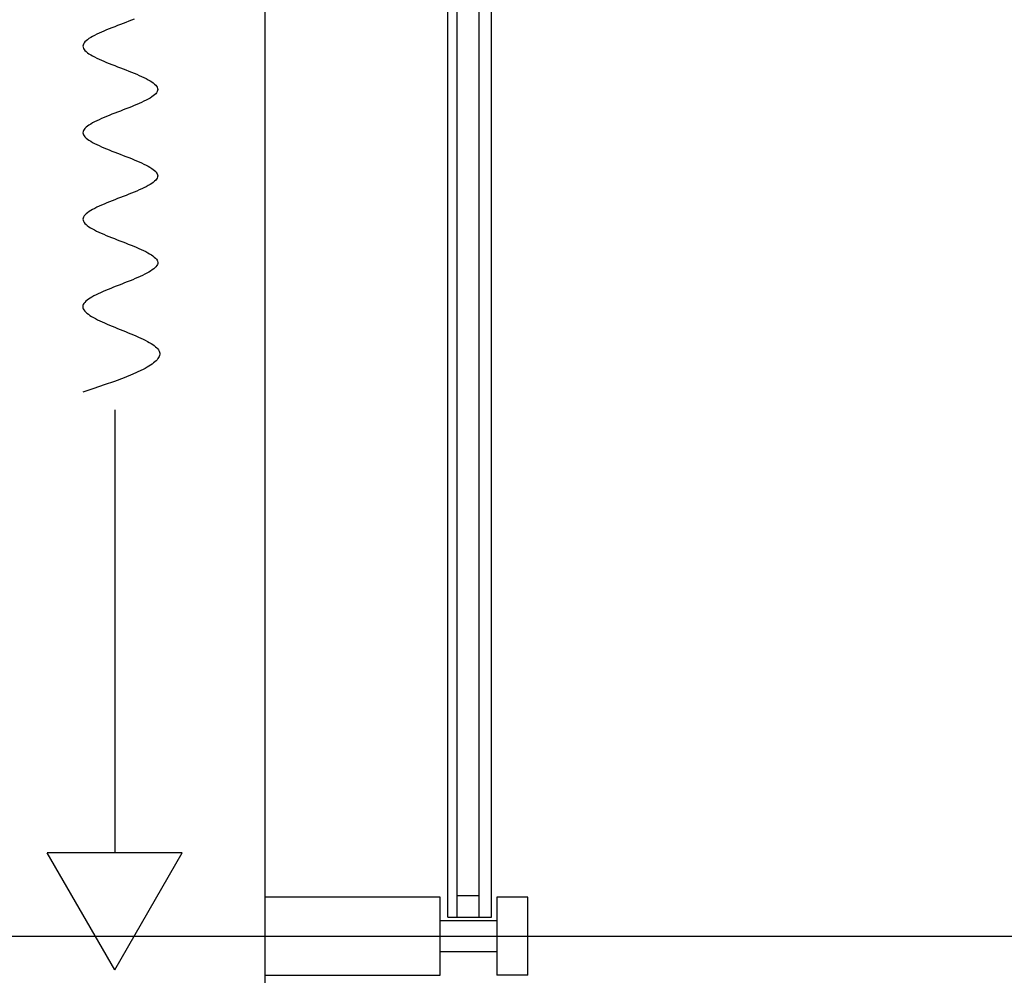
# Model space of a CAD drawing. Header units: millimetres. Extents: x 2502971067 to 2502991033, y 5626762590 to 5626807088.
# Tile 104 of 109: x 2502989598 to 2502990229, y 5626801185 to 5626801798. Entities that reach past the tile are written whole.
import ezdxf

# ---------------------------------------------------------------- set-up
doc = ezdxf.new("R2010")
doc.units = ezdxf.units.MM
for name, color, linetype in [('A_Fenster-Fassade', 2, 'Continuous'), ('A_Raster', 253, 'Continuous'), ('I_Möbel', 2, 'Continuous')]:
    doc.layers.add(name, color=color, linetype=linetype)

msp = doc.modelspace()

# ---------------------------------------------------------------- linework, layer by layer
at = {"layer": 'A_Fenster-Fassade'}
for p, q in [((2502989755, 5626772434.99819), (2502989755, 5626805959.996645)), ((2502989872.189, 5626801222.226209), (2502989872.189, 5626802397.77166)), ((2502989878.189, 5626801222.22621), (2502989878.189, 5626802397.77166)), ((2502989892.189, 5626801222.226209), (2502989892.189, 5626802397.77166)), ((2502989900.189, 5626801222.226209), (2502989900.189, 5626802397.77166)), ((2502989867.189, 5626801234.99645), (2502989755, 5626801234.99645)), ((2502989867.189, 5626801184.99645), (2502989867.189, 5626801234.99645)), ((2502989878.189, 5626801236.22621), (2502989892.195, 5626801236.22621)), ((2502989903.489, 5626801234.99745), (2502989903.489, 5626801184.99745)), ((2502989923.489, 5626801234.99645), (2502989903.50314, 5626801234.99645)), ((2502989923.489, 5626801184.99745), (2502989923.489, 5626801234.99745)), ((2502989872.189, 5626801222.226209), (2502989900.195, 5626801222.22621)), ((2502989903.495, 5626801219.99845), (2502989867.195, 5626801219.99845)), ((2502989903.495, 5626801199.99845), (2502989867.195, 5626801199.99845)), ((2502989755, 5626801184.99745), (2502989867.189, 5626801184.99645)), ((2502989923.489, 5626801184.99645), (2502989903.489, 5626801184.99645))]:
    msp.add_line(p, q, dxfattribs=at)
at = {"layer": 'A_Raster'}
msp.add_line((2502971300, 5626801210), (2502990800, 5626801210), dxfattribs=at)
at = {"layer": 'I_Möbel'}
for p, q in [((2502989664.00235, 5626801795.13014), (2502989662.20331, 5626801794.43712)), ((2502989665.79237, 5626801795.82317), (2502989664.00235, 5626801795.13014)), ((2502989667.56439, 5626801796.5162), (2502989665.79237, 5626801795.82317)), ((2502989669.3094, 5626801797.20923), (2502989667.56439, 5626801796.5162)), ((2502989671.0184, 5626801797.90226), (2502989669.3094, 5626801797.20923)), ((2502989648.56721, 5626801788.89288), (2502989647.09226, 5626801788.19985)), ((2502989650.11419, 5626801789.58591), (2502989648.56721, 5626801788.89288)), ((2502989651.72418, 5626801790.27894), (2502989650.11419, 5626801789.58591)), ((2502989653.38818, 5626801790.97197), (2502989651.72418, 5626801790.27894)), ((2502989655.0972, 5626801791.665), (2502989653.38818, 5626801790.97197)), ((2502989656.84222, 5626801792.35803), (2502989655.0972, 5626801791.665)), ((2502989658.61425, 5626801793.05106), (2502989656.84222, 5626801792.35803)), ((2502989660.40428, 5626801793.74409), (2502989658.61425, 5626801793.05106)), ((2502989662.20331, 5626801794.43712), (2502989660.40428, 5626801793.74409)), ((2502989638.9656, 5626801782.65562), (2502989638.54393, 5626801781.96259)), ((2502989639.54031, 5626801783.34865), (2502989638.9656, 5626801782.65562)), ((2502989640.25906, 5626801784.04168), (2502989639.54031, 5626801783.34865)), ((2502989641.11285, 5626801784.7347), (2502989640.25906, 5626801784.04168)), ((2502989642.09268, 5626801785.42773), (2502989641.11285, 5626801784.7347)), ((2502989643.18953, 5626801786.12076), (2502989642.09268, 5626801785.42773)), ((2502989644.39441, 5626801786.81379), (2502989643.18953, 5626801786.12076)), ((2502989645.69832, 5626801787.50682), (2502989644.39441, 5626801786.81379)), ((2502989647.09226, 5626801788.19985), (2502989645.69832, 5626801787.50682)), ((2502989638.2843, 5626801781.26956), (2502989638.19572, 5626801780.57653)), ((2502989638.19572, 5626801780.57653), (2502989638.28419, 5626801779.8835)), ((2502989638.28419, 5626801779.8835), (2502989638.54371, 5626801779.19047)), ((2502989638.54393, 5626801781.96259), (2502989638.2843, 5626801781.26956)), ((2502989638.54371, 5626801779.19047), (2502989638.96527, 5626801778.49744)), ((2502989638.96527, 5626801778.49744), (2502989639.53987, 5626801777.80441)), ((2502989639.53987, 5626801777.80441), (2502989640.25852, 5626801777.11138)), ((2502989640.25852, 5626801777.11138), (2502989641.11221, 5626801776.41835)), ((2502989641.11221, 5626801776.41835), (2502989642.09193, 5626801775.72532)), ((2502989642.09193, 5626801775.72532), (2502989643.18868, 5626801775.03229)), ((2502989643.18868, 5626801775.03229), (2502989644.39347, 5626801774.33926)), ((2502989644.39347, 5626801774.33926), (2502989645.69729, 5626801773.64623)), ((2502989645.69729, 5626801773.64623), (2502989647.09113, 5626801772.95321)), ((2502989647.09113, 5626801772.95321), (2502989648.56601, 5626801772.26018)), ((2502989648.56601, 5626801772.26018), (2502989650.1129, 5626801771.56715)), ((2502989650.1129, 5626801771.56715), (2502989651.72282, 5626801770.87412)), ((2502989651.72282, 5626801770.87412), (2502989653.38676, 5626801770.18109)), ((2502989653.38676, 5626801770.18109), (2502989655.09571, 5626801769.48806)), ((2502989655.09571, 5626801769.48806), (2502989656.84068, 5626801768.79503)), ((2502989656.84068, 5626801768.79503), (2502989658.61266, 5626801768.102)), ((2502989658.61266, 5626801768.102), (2502989660.40265, 5626801767.40897)), ((2502989660.40265, 5626801767.40897), (2502989662.20166, 5626801766.71594)), ((2502989662.20166, 5626801766.71594), (2502989664.00066, 5626801766.02291)), ((2502989664.00066, 5626801766.02291), (2502989665.79068, 5626801765.32988)), ((2502989665.79068, 5626801765.32988), (2502989667.56269, 5626801764.63685)), ((2502989667.56269, 5626801764.63685), (2502989669.30771, 5626801763.94382)), ((2502989669.30771, 5626801763.94382), (2502989671.01672, 5626801763.25079)), ((2502989671.01672, 5626801763.25079), (2502989672.68073, 5626801762.55777)), ((2502989672.68073, 5626801762.55777), (2502989674.29073, 5626801761.86474)), ((2502989674.29073, 5626801761.86474), (2502989675.83772, 5626801761.17171)), ((2502989675.83772, 5626801761.17171), (2502989677.31271, 5626801760.47868)), ((2502989677.31271, 5626801760.47868), (2502989678.70668, 5626801759.78565)), ((2502989678.70668, 5626801759.78565), (2502989680.01063, 5626801759.09262)), ((2502989680.01063, 5626801759.09262), (2502989681.21557, 5626801758.39959)), ((2502989681.21557, 5626801758.39959), (2502989682.31249, 5626801757.70656)), ((2502989682.31249, 5626801757.70656), (2502989683.29239, 5626801757.01353)), ((2502989683.29239, 5626801757.01353), (2502989684.14626, 5626801756.3205)), ((2502989684.14626, 5626801756.3205), (2502989684.86511, 5626801755.62747)), ((2502989684.86511, 5626801755.62747), (2502989685.43993, 5626801754.93444)), ((2502989685.44116, 5626801750.77627), (2502989684.86674, 5626801750.08324)), ((2502989685.43993, 5626801754.93444), (2502989685.86172, 5626801754.24141)), ((2502989685.86254, 5626801751.4693), (2502989685.44116, 5626801750.77627)), ((2502989685.86172, 5626801754.24141), (2502989686.12148, 5626801753.54838)), ((2502989686.12189, 5626801752.16233), (2502989685.86254, 5626801751.4693)), ((2502989686.12148, 5626801753.54838), (2502989686.2102, 5626801752.85535)), ((2502989686.2102, 5626801752.85535), (2502989686.12189, 5626801752.16233)), ((2502989675.84223, 5626801744.539), (2502989674.29552, 5626801743.84597)), ((2502989677.3169, 5626801745.23203), (2502989675.84223, 5626801744.539)), ((2502989678.71054, 5626801745.92506), (2502989677.3169, 5626801745.23203)), ((2502989680.01416, 5626801746.61809), (2502989678.71054, 5626801745.92506)), ((2502989681.21874, 5626801747.31112), (2502989680.01416, 5626801746.61809)), ((2502989682.31529, 5626801748.00415), (2502989681.21874, 5626801747.31112)), ((2502989683.29481, 5626801748.69718), (2502989682.31529, 5626801748.00415)), ((2502989684.14829, 5626801749.39021), (2502989683.29481, 5626801748.69718)), ((2502989684.86674, 5626801750.08324), (2502989684.14829, 5626801749.39021)), ((2502989660.40893, 5626801738.30174), (2502989658.61899, 5626801737.60871)), ((2502989662.20784, 5626801738.99477), (2502989660.40893, 5626801738.30174)), ((2502989664.00673, 5626801739.6878), (2502989662.20784, 5626801738.99477)), ((2502989665.7966, 5626801740.38083), (2502989664.00673, 5626801739.6878)), ((2502989667.56844, 5626801741.07386), (2502989665.7966, 5626801740.38083)), ((2502989669.31325, 5626801741.76689), (2502989667.56844, 5626801741.07386)), ((2502989671.02204, 5626801742.45991), (2502989669.31325, 5626801741.76689)), ((2502989672.68579, 5626801743.15294), (2502989671.02204, 5626801742.45991)), ((2502989674.29552, 5626801743.84597), (2502989672.68579, 5626801743.15294)), ((2502989645.7027, 5626801732.06447), (2502989644.39858, 5626801731.37145)), ((2502989647.09681, 5626801732.7575), (2502989645.7027, 5626801732.06447)), ((2502989648.57189, 5626801733.45053), (2502989647.09681, 5626801732.7575)), ((2502989650.11896, 5626801734.14356), (2502989648.57189, 5626801733.45053)), ((2502989651.72901, 5626801734.83659), (2502989650.11896, 5626801734.14356)), ((2502989653.39304, 5626801735.52962), (2502989651.72901, 5626801734.83659)), ((2502989655.10204, 5626801736.22265), (2502989653.39304, 5626801735.52962)), ((2502989656.84703, 5626801736.91568), (2502989655.10204, 5626801736.22265)), ((2502989658.61899, 5626801737.60871), (2502989656.84703, 5626801736.91568)), ((2502989638.28499, 5626801725.82721), (2502989638.19572, 5626801725.13418)), ((2502989638.54524, 5626801726.52024), (2502989638.28499, 5626801725.82721)), ((2502989638.96747, 5626801727.21327), (2502989638.54524, 5626801726.52024)), ((2502989639.5427, 5626801727.9063), (2502989638.96747, 5626801727.21327)), ((2502989640.2619, 5626801728.59933), (2502989639.5427, 5626801727.9063)), ((2502989641.1161, 5626801729.29236), (2502989640.2619, 5626801728.59933)), ((2502989642.09627, 5626801729.98539), (2502989641.1161, 5626801729.29236)), ((2502989643.19343, 5626801730.67842), (2502989642.09627, 5626801729.98539)), ((2502989644.39858, 5626801731.37145), (2502989643.19343, 5626801730.67842)), ((2502989638.19572, 5626801725.13418), (2502989638.28345, 5626801724.44115)), ((2502989638.28345, 5626801724.44115), (2502989638.54217, 5626801723.74812)), ((2502989638.54217, 5626801723.74812), (2502989638.96288, 5626801723.05509)), ((2502989638.96288, 5626801723.05509), (2502989639.5366, 5626801722.36206)), ((2502989639.5366, 5626801722.36206), (2502989640.25433, 5626801721.66903)), ((2502989640.25433, 5626801721.66903), (2502989641.10707, 5626801720.97601)), ((2502989641.10707, 5626801720.97601), (2502989642.08583, 5626801720.28298)), ((2502989642.08583, 5626801720.28298), (2502989643.18161, 5626801719.58995)), ((2502989643.18161, 5626801719.58995), (2502989644.38543, 5626801718.89692)), ((2502989644.38543, 5626801718.89692), (2502989645.68827, 5626801718.20389)), ((2502989645.68827, 5626801718.20389), (2502989647.08116, 5626801717.51086)), ((2502989647.08116, 5626801717.51086), (2502989648.55509, 5626801716.81783)), ((2502989648.55509, 5626801716.81783), (2502989650.10107, 5626801716.1248)), ((2502989650.10107, 5626801716.1248), (2502989651.71011, 5626801715.43177)), ((2502989651.71011, 5626801715.43177), (2502989653.3732, 5626801714.73874)), ((2502989653.3732, 5626801714.73874), (2502989655.08136, 5626801714.04571)), ((2502989655.08136, 5626801714.04571), (2502989656.82559, 5626801713.35268)), ((2502989656.82559, 5626801713.35268), (2502989658.5969, 5626801712.65965)), ((2502989658.5969, 5626801712.65965), (2502989660.38628, 5626801711.96662)), ((2502989660.38628, 5626801711.96662), (2502989662.18476, 5626801711.27359)), ((2502989662.18476, 5626801711.27359), (2502989663.98332, 5626801710.58056)), ((2502989663.98332, 5626801710.58056), (2502989665.77298, 5626801709.88754)), ((2502989665.77298, 5626801709.88754), (2502989667.54474, 5626801709.19451)), ((2502989667.54474, 5626801709.19451), (2502989669.28961, 5626801708.50148)), ((2502989669.28961, 5626801708.50148), (2502989670.99859, 5626801707.80845)), ((2502989670.99859, 5626801707.80845), (2502989672.66269, 5626801707.11542)), ((2502989672.66269, 5626801707.11542), (2502989674.27291, 5626801706.42239)), ((2502989674.27291, 5626801706.42239), (2502989675.82025, 5626801705.72936)), ((2502989675.82025, 5626801705.72936), (2502989677.29573, 5626801705.03633)), ((2502989677.29573, 5626801705.03633), (2502989678.69035, 5626801704.3433)), ((2502989678.69035, 5626801704.3433), (2502989679.9951, 5626801703.65027)), ((2502989679.9951, 5626801703.65027), (2502989681.20101, 5626801702.95724)), ((2502989681.20101, 5626801702.95724), (2502989682.29907, 5626801702.26421)), ((2502989682.29907, 5626801702.26421), (2502989683.28029, 5626801701.57118)), ((2502989683.28029, 5626801701.57118), (2502989684.13567, 5626801700.87815)), ((2502989684.13567, 5626801700.87815), (2502989684.85622, 5626801700.18512)), ((2502989684.16394, 5626801693.94786), (2502989683.31397, 5626801693.25483)), ((2502989684.87896, 5626801694.64089), (2502989684.16394, 5626801693.94786)), ((2502989684.85622, 5626801700.18512), (2502989685.43294, 5626801699.4921)), ((2502989685.45007, 5626801695.33392), (2502989684.87896, 5626801694.64089)), ((2502989685.43294, 5626801699.4921), (2502989685.85684, 5626801698.79907)), ((2502989685.8683, 5626801696.02695), (2502989685.45007, 5626801695.33392)), ((2502989685.85684, 5626801698.79907), (2502989686.11893, 5626801698.10604)), ((2502989686.12467, 5626801696.71998), (2502989685.8683, 5626801696.02695)), ((2502989686.11893, 5626801698.10604), (2502989686.2102, 5626801697.41301)), ((2502989686.2102, 5626801697.41301), (2502989686.12467, 5626801696.71998)), ((2502989672.73324, 5626801687.7106), (2502989671.07263, 5626801687.01757)), ((2502989674.33968, 5626801688.40363), (2502989672.73324, 5626801687.7106)), ((2502989675.88297, 5626801689.09666), (2502989674.33968, 5626801688.40363)), ((2502989677.35413, 5626801689.78968), (2502989675.88297, 5626801689.09666)), ((2502989678.74419, 5626801690.48271), (2502989677.35413, 5626801689.78968)), ((2502989680.04418, 5626801691.17574), (2502989678.74419, 5626801690.48271)), ((2502989681.24512, 5626801691.86877), (2502989680.04418, 5626801691.17574)), ((2502989682.33804, 5626801692.5618), (2502989681.24512, 5626801691.86877)), ((2502989683.31397, 5626801693.25483), (2502989682.33804, 5626801692.5618)), ((2502989656.91401, 5626801681.47333), (2502989655.16958, 5626801680.7803)), ((2502989658.68503, 5626801682.16636), (2502989656.91401, 5626801681.47333)), ((2502989660.47365, 5626801682.85939), (2502989658.68503, 5626801682.16636)), ((2502989662.27091, 5626801683.55242), (2502989660.47365, 5626801682.85939)), ((2502989664.06782, 5626801684.24545), (2502989662.27091, 5626801683.55242)), ((2502989665.85543, 5626801684.93848), (2502989664.06782, 5626801684.24545)), ((2502989667.62474, 5626801685.63151), (2502989665.85543, 5626801684.93848)), ((2502989669.3668, 5626801686.32454), (2502989667.62474, 5626801685.63151)), ((2502989671.07263, 5626801687.01757), (2502989669.3668, 5626801686.32454)), ((2502989643.24778, 5626801675.23607), (2502989642.14636, 5626801674.54304)), ((2502989644.45653, 5626801675.9291), (2502989643.24778, 5626801675.23607)), ((2502989645.76365, 5626801676.62213), (2502989644.45653, 5626801675.9291)), ((2502989647.16017, 5626801677.31516), (2502989645.76365, 5626801676.62213)), ((2502989648.6371, 5626801678.00819), (2502989647.16017, 5626801677.31516)), ((2502989650.18549, 5626801678.70122), (2502989648.6371, 5626801678.00819)), ((2502989651.79634, 5626801679.39424), (2502989650.18549, 5626801678.70122)), ((2502989653.4607, 5626801680.08727), (2502989651.79634, 5626801679.39424)), ((2502989655.16958, 5626801680.7803), (2502989653.4607, 5626801680.08727)), ((2502989638.29451, 5626801670.38486), (2502989638.19572, 5626801669.69183)), ((2502989638.19572, 5626801669.69183), (2502989638.27309, 5626801668.9988)), ((2502989638.27309, 5626801668.9988), (2502989638.52068, 5626801668.30578)), ((2502989638.56345, 5626801671.07789), (2502989638.29451, 5626801670.38486)), ((2502989638.99356, 5626801671.77092), (2502989638.56345, 5626801671.07789)), ((2502989639.57589, 5626801672.46395), (2502989638.99356, 5626801671.77092)), ((2502989640.30144, 5626801673.15698), (2502989639.57589, 5626801672.46395)), ((2502989641.16126, 5626801673.85001), (2502989640.30144, 5626801673.15698)), ((2502989642.14636, 5626801674.54304), (2502989641.16126, 5626801673.85001)), ((2502989638.52068, 5626801668.30578), (2502989638.92962, 5626801667.61275)), ((2502989638.92962, 5626801667.61275), (2502989639.49101, 5626801666.91972)), ((2502989639.49101, 5626801666.91972), (2502989640.19594, 5626801666.22669)), ((2502989640.19594, 5626801666.22669), (2502989641.03555, 5626801665.53366)), ((2502989641.03555, 5626801665.53366), (2502989642.00091, 5626801664.84063)), ((2502989642.00091, 5626801664.84063), (2502989643.08316, 5626801664.1476)), ((2502989643.08316, 5626801664.1476), (2502989644.27339, 5626801663.45457)), ((2502989644.27339, 5626801663.45457), (2502989645.56271, 5626801662.76154)), ((2502989645.56271, 5626801662.76154), (2502989646.94222, 5626801662.06851)), ((2502989646.94222, 5626801662.06851), (2502989648.40304, 5626801661.37548)), ((2502989648.40304, 5626801661.37548), (2502989649.93627, 5626801660.68245)), ((2502989649.93627, 5626801660.68245), (2502989651.53302, 5626801659.98942)), ((2502989651.53302, 5626801659.98942), (2502989653.18439, 5626801659.29639)), ((2502989653.18439, 5626801659.29639), (2502989654.8815, 5626801658.60336)), ((2502989654.8815, 5626801658.60336), (2502989656.61545, 5626801657.91034)), ((2502989656.61545, 5626801657.91034), (2502989658.37734, 5626801657.21731)), ((2502989658.37734, 5626801657.21731), (2502989660.15828, 5626801656.52428)), ((2502989660.15828, 5626801656.52428), (2502989661.94939, 5626801655.83125)), ((2502989661.94939, 5626801655.83125), (2502989663.74177, 5626801655.13822)), ((2502989663.74177, 5626801655.13822), (2502989665.52652, 5626801654.44519)), ((2502989665.52652, 5626801654.44519), (2502989667.29475, 5626801653.75216)), ((2502989667.29475, 5626801653.75216), (2502989669.03757, 5626801653.05913)), ((2502989669.03757, 5626801653.05913), (2502989670.74609, 5626801652.3661)), ((2502989670.74609, 5626801652.3661), (2502989672.41141, 5626801651.67307)), ((2502989672.41141, 5626801651.67307), (2502989674.02464, 5626801650.98004)), ((2502989674.02464, 5626801650.98004), (2502989675.57688, 5626801650.28701)), ((2502989675.57688, 5626801650.28701), (2502989677.05926, 5626801649.59398)), ((2502989677.05926, 5626801649.59398), (2502989678.46286, 5626801648.90095)), ((2502989678.46286, 5626801648.90095), (2502989679.77881, 5626801648.20792)), ((2502989679.77881, 5626801648.20792), (2502989680.99819, 5626801647.51489)), ((2502989680.99819, 5626801647.51489), (2502989682.11214, 5626801646.82187)), ((2502989682.11214, 5626801646.82187), (2502989683.11174, 5626801646.12884)), ((2502989683.11174, 5626801646.12884), (2502989683.98811, 5626801645.43581)), ((2502989683.98811, 5626801645.43581), (2502989684.73235, 5626801644.74278)), ((2502989684.73235, 5626801644.74278), (2502989685.33557, 5626801644.04975)), ((2502989685.33557, 5626801644.04975), (2502989685.78889, 5626801643.35672)), ((2502989683.58091, 5626801637.81248), (2502989682.65495, 5626801637.11945)), ((2502989684.38183, 5626801638.50551), (2502989683.58091, 5626801637.81248)), ((2502989685.04913, 5626801639.19854), (2502989684.38183, 5626801638.50551)), ((2502989685.57421, 5626801639.89157), (2502989685.04913, 5626801639.19854)), ((2502989685.94847, 5626801640.5846), (2502989685.57421, 5626801639.89157)), ((2502989685.78889, 5626801643.35672), (2502989686.08339, 5626801642.66369)), ((2502989686.16334, 5626801641.27763), (2502989685.94847, 5626801640.5846)), ((2502989686.08339, 5626801642.66369), (2502989686.2102, 5626801641.97066)), ((2502989686.2102, 5626801641.97066), (2502989686.16334, 5626801641.27763)), ((2502989670.11269, 5626801630.88219), (2502989668.40902, 5626801630.18916)), ((2502989671.77726, 5626801631.57522), (2502989670.11269, 5626801630.88219)), ((2502989673.39414, 5626801632.26825), (2502989671.77726, 5626801631.57522)), ((2502989674.95472, 5626801632.96128), (2502989673.39414, 5626801632.26825)), ((2502989676.45042, 5626801633.65431), (2502989674.95472, 5626801632.96128)), ((2502989677.87265, 5626801634.34734), (2502989676.45042, 5626801633.65431)), ((2502989679.21281, 5626801635.04037), (2502989677.87265, 5626801634.34734)), ((2502989680.46231, 5626801635.7334), (2502989679.21281, 5626801635.04037)), ((2502989681.61255, 5626801636.42643), (2502989680.46231, 5626801635.7334)), ((2502989682.65495, 5626801637.11945), (2502989681.61255, 5626801636.42643)), ((2502989654.40306, 5626801624.64493), (2502989652.73414, 5626801623.9519)), ((2502989656.11021, 5626801625.33796), (2502989654.40306, 5626801624.64493)), ((2502989657.84701, 5626801626.03099), (2502989656.11021, 5626801625.33796)), ((2502989659.60485, 5626801626.72401), (2502989657.84701, 5626801626.03099)), ((2502989661.37515, 5626801627.41704), (2502989659.60485, 5626801626.72401)), ((2502989663.14931, 5626801628.11007), (2502989661.37515, 5626801627.41704)), ((2502989664.91873, 5626801628.8031), (2502989663.14931, 5626801628.11007)), ((2502989666.67484, 5626801629.49613), (2502989664.91873, 5626801628.8031)), ((2502989668.40902, 5626801630.18916), (2502989666.67484, 5626801629.49613)), ((2502989641.79029, 5626801618.40766), (2502989640.85215, 5626801617.71463)), ((2502989642.84401, 5626801619.10069), (2502989641.79029, 5626801618.40766)), ((2502989644.0047, 5626801619.79372), (2502989642.84401, 5626801619.10069)), ((2502989645.26377, 5626801620.48675), (2502989644.0047, 5626801619.79372)), ((2502989646.61263, 5626801621.17978), (2502989645.26377, 5626801620.48675)), ((2502989648.0427, 5626801621.87281), (2502989646.61263, 5626801621.17978)), ((2502989649.54536, 5626801622.56584), (2502989648.0427, 5626801621.87281)), ((2502989651.11204, 5626801623.25887), (2502989649.54536, 5626801622.56584)), ((2502989652.73414, 5626801623.9519), (2502989651.11204, 5626801623.25887)), ((2502989638.19572, 5626801614.24949), (2502989638.12877, 5626801613.55646)), ((2502989638.12877, 5626801613.55646), (2502989638.22147, 5626801612.86343)), ((2502989638.42713, 5626801614.94252), (2502989638.19572, 5626801614.24949)), ((2502989638.22147, 5626801612.86343), (2502989638.46635, 5626801612.1704)), ((2502989638.81706, 5626801615.63555), (2502989638.42713, 5626801614.94252)), ((2502989638.46635, 5626801612.1704), (2502989638.85594, 5626801611.47737)), ((2502989639.35694, 5626801616.32857), (2502989638.81706, 5626801615.63555)), ((2502989640.03817, 5626801617.0216), (2502989639.35694, 5626801616.32857)), ((2502989640.85215, 5626801617.71463), (2502989640.03817, 5626801617.0216)), ((2502989638.85594, 5626801611.47737), (2502989639.38276, 5626801610.78434)), ((2502989639.38276, 5626801610.78434), (2502989640.03934, 5626801610.09131)), ((2502989640.03934, 5626801610.09131), (2502989640.8182, 5626801609.39828)), ((2502989640.8182, 5626801609.39828), (2502989641.71188, 5626801608.70525)), ((2502989641.71188, 5626801608.70525), (2502989642.7129, 5626801608.01222)), ((2502989642.7129, 5626801608.01222), (2502989643.81379, 5626801607.31919)), ((2502989643.81379, 5626801607.31919), (2502989645.00707, 5626801606.62616)), ((2502989645.00707, 5626801606.62616), (2502989646.28527, 5626801605.93313)), ((2502989646.28527, 5626801605.93313), (2502989647.64091, 5626801605.24011)), ((2502989647.64091, 5626801605.24011), (2502989649.06653, 5626801604.54708)), ((2502989649.06653, 5626801604.54708), (2502989650.55465, 5626801603.85405)), ((2502989650.55465, 5626801603.85405), (2502989652.09779, 5626801603.16102)), ((2502989652.09779, 5626801603.16102), (2502989653.68848, 5626801602.46799)), ((2502989653.68848, 5626801602.46799), (2502989655.31926, 5626801601.77496)), ((2502989655.31926, 5626801601.77496), (2502989656.98264, 5626801601.08193)), ((2502989656.98264, 5626801601.08193), (2502989658.67115, 5626801600.3889)), ((2502989658.67115, 5626801600.3889), (2502989660.37733, 5626801599.69587)), ((2502989660.37733, 5626801599.69587), (2502989662.09368, 5626801599.00284)), ((2502989662.09368, 5626801599.00284), (2502989663.81276, 5626801598.30981)), ((2502989663.81276, 5626801598.30981), (2502989665.52706, 5626801597.61678)), ((2502989665.52706, 5626801597.61678), (2502989667.22914, 5626801596.92375)), ((2502989667.22914, 5626801596.92375), (2502989668.91151, 5626801596.23072)), ((2502989668.91151, 5626801596.23072), (2502989670.56669, 5626801595.53769)), ((2502989670.56669, 5626801595.53769), (2502989672.18722, 5626801594.84467)), ((2502989672.18722, 5626801594.84467), (2502989673.76562, 5626801594.15164)), ((2502989673.76562, 5626801594.15164), (2502989675.29443, 5626801593.45861)), ((2502989675.29443, 5626801593.45861), (2502989676.76615, 5626801592.76558)), ((2502989676.76615, 5626801592.76558), (2502989678.17333, 5626801592.07255)), ((2502989678.17333, 5626801592.07255), (2502989679.50849, 5626801591.37952)), ((2502989679.50849, 5626801591.37952), (2502989680.76415, 5626801590.68649)), ((2502989680.76415, 5626801590.68649), (2502989681.93284, 5626801589.99346)), ((2502989681.93284, 5626801589.99346), (2502989683.00709, 5626801589.30043)), ((2502989683.00709, 5626801589.30043), (2502989683.97942, 5626801588.6074)), ((2502989683.97942, 5626801588.6074), (2502989684.84237, 5626801587.91437)), ((2502989684.84237, 5626801587.91437), (2502989685.58845, 5626801587.22134)), ((2502989685.58845, 5626801587.22134), (2502989686.2102, 5626801586.52831)), ((2502989686.2102, 5626801586.52831), (2502989686.70194, 5626801585.83528)), ((2502989686.73023, 5626801580.98408), (2502989686.28612, 5626801580.29105)), ((2502989686.70194, 5626801585.83528), (2502989687.06516, 5626801585.14225)), ((2502989687.06889, 5626801581.67711), (2502989686.73023, 5626801580.98408)), ((2502989687.06516, 5626801585.14225), (2502989687.30316, 5626801584.44922)), ((2502989687.29881, 5626801582.37014), (2502989687.06889, 5626801581.67711)), ((2502989687.41669, 5626801583.06317), (2502989687.29881, 5626801582.37014)), ((2502989687.30316, 5626801584.44922), (2502989687.41924, 5626801583.7562)), ((2502989687.41924, 5626801583.7562), (2502989687.41669, 5626801583.06317)), ((2502989678.08774, 5626801574.05378), (2502989676.7704, 5626801573.36076)), ((2502989679.33259, 5626801574.74681), (2502989678.08774, 5626801574.05378)), ((2502989680.50164, 5626801575.43984), (2502989679.33259, 5626801574.74681)), ((2502989681.59161, 5626801576.13287), (2502989680.50164, 5626801575.43984)), ((2502989682.59921, 5626801576.8259), (2502989681.59161, 5626801576.13287)), ((2502989683.52112, 5626801577.51893), (2502989682.59921, 5626801576.8259)), ((2502989684.35407, 5626801578.21196), (2502989683.52112, 5626801577.51893)), ((2502989685.09475, 5626801578.90499), (2502989684.35407, 5626801578.21196)), ((2502989685.73986, 5626801579.59802), (2502989685.09475, 5626801578.90499)), ((2502989686.28612, 5626801580.29105), (2502989685.73986, 5626801579.59802)), ((2502989664.61508, 5626801568.04753), (2502989658.4374, 5626801565.73743)), ((2502989670.30458, 5626801570.35763), (2502989664.61508, 5626801568.04753)), ((2502989675.38385, 5626801572.66773), (2502989670.30458, 5626801570.35763)), ((2502989676.7704, 5626801573.36076), (2502989675.38385, 5626801572.66773)), ((2502989651.89358, 5626801563.42734), (2502989645.10568, 5626801561.11724)), ((2502989658.4374, 5626801565.73743), (2502989651.89358, 5626801563.42734)), ((2502989645.10568, 5626801561.11724), (2502989638.19572, 5626801558.80714)), ((2502989658.65571, 5626801547.37882), (2502989658.65571, 5626801263.41075)), ((2502989701.93826, 5626801263.41075), (2502989615.37317, 5626801263.41075)), ((2502989658.65571, 5626801188.44318), (2502989615.37317, 5626801263.41075)), ((2502989658.65571, 5626801188.44318), (2502989701.93826, 5626801263.41075))]:
    msp.add_line(p, q, dxfattribs=at)

doc.saveas('drawing.dxf')
